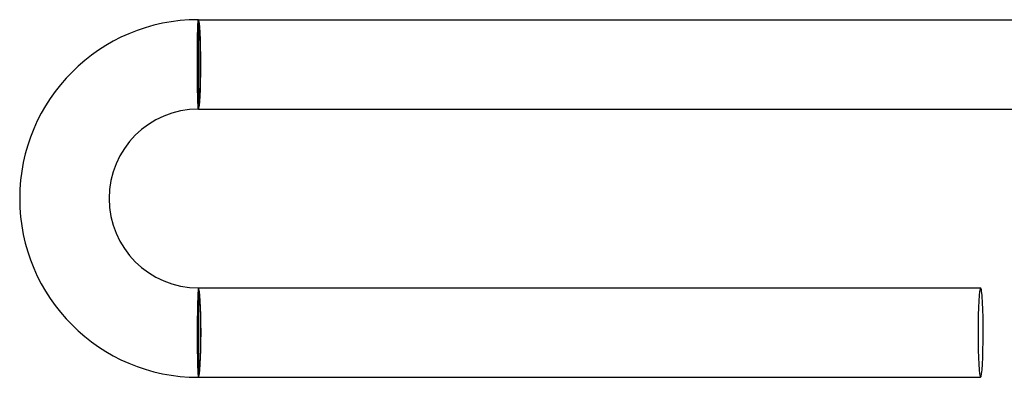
# Model space of a CAD drawing. Header units: millimetres. Extents: x -660 to 660, y -630 to 630.
# Tile 13 of 125: x -660 to -616, y -14 to 2. Entities that reach past the tile are written whole.
import ezdxf

# ---------------------------------------------------------------- set-up
doc = ezdxf.new("R2010")
doc.units = ezdxf.units.MM
doc.layers.add('HIDDEN', color=7, linetype='Continuous')
doc.layers.add('THICK', color=7, linetype='Continuous')

msp = doc.modelspace()

# ---------------------------------------------------------------- linework, layer by layer
at = {"layer": 'HIDDEN'}
for p, q in [((-652.027, 1.747), (-652.024, 1.79)), ((-652.024, 1.79), (-652.022, 1.829)), ((-652.022, 1.829), (-652.02, 1.865)), ((-652.02, 1.865), (-652.017, 1.896)), ((-652.017, 1.896), (-652.015, 1.924)), ((-652.015, 1.924), (-652.013, 1.947)), ((-652.013, 1.947), (-652.01, 1.966)), ((-652.01, 1.966), (-652.008, 1.981)), ((-652.008, 1.981), (-652.005, 1.991)), ((-652.005, 1.991), (-652.003, 1.998)), ((-652.003, 1.998), (-652, 2)), ((-652.041, 1.277), (-652.04, 1.347)), ((-652.04, 1.347), (-652.038, 1.414)), ((-652.038, 1.414), (-652.036, 1.478)), ((-652.036, 1.478), (-652.035, 1.538)), ((-652.035, 1.538), (-652.033, 1.596)), ((-652.033, 1.596), (-652.031, 1.65)), ((-652.031, 1.65), (-652.029, 1.7)), ((-652.029, 1.7), (-652.027, 1.747)), ((-652.048, 0.808), (-652.047, 0.891)), ((-652.047, 0.891), (-652.046, 0.973)), ((-652.046, 0.973), (-652.045, 1.053)), ((-652.045, 1.053), (-652.044, 1.13)), ((-652.044, 1.13), (-652.043, 1.205)), ((-652.043, 1.205), (-652.041, 1.277)), ((-652.051, 0.458), (-652.05, 0.547)), ((-652.051, 0.368), (-652.051, 0.458)), ((-652.05, 0.635), (-652.049, 0.722)), ((-652.05, 0.547), (-652.05, 0.635)), ((-652.049, 0.722), (-652.048, 0.808)), ((-652.051, 0.277), (-652.051, 0.368)), ((-652.051, 0.185), (-652.051, 0.277)), ((-652.051, 0.092), (-652.051, 0.185)), ((-652.051, 0), (-652.051, 0.092)), ((-652.051, -0.095), (-652.051, 0)), ((-652.051, -0.19), (-652.051, -0.095)), ((-652.05, -0.284), (-652.051, -0.19)), ((-652.049, -0.378), (-652.05, -0.284)), ((-652.049, -0.471), (-652.049, -0.378)), ((-652.048, -0.563), (-652.049, -0.471)), ((-652.047, -0.654), (-652.048, -0.563)), ((-652.046, -0.743), (-652.047, -0.654)), ((-652.045, -0.831), (-652.046, -0.743)), ((-652.044, -0.917), (-652.045, -0.831)), ((-652.042, -1), (-652.044, -0.917)), ((-652.041, -1.081), (-652.042, -1)), ((-652.039, -1.16), (-652.041, -1.081)), ((-652.038, -1.236), (-652.039, -1.16)), ((-652.036, -1.31), (-652.038, -1.236)), ((-652.035, -1.38), (-652.036, -1.31)), ((-652.033, -1.448), (-652.035, -1.38)), ((-652.031, -1.512), (-652.033, -1.448)), ((-652.029, -1.572), (-652.031, -1.512)), ((-652.027, -1.629), (-652.029, -1.572)), ((-652.025, -1.682), (-652.027, -1.629)), ((-652.023, -1.732), (-652.025, -1.682)), ((-652.021, -1.778), (-652.023, -1.732)), ((-652.019, -1.819), (-652.021, -1.778)), ((-652.017, -1.857), (-652.019, -1.819)), ((-652.015, -1.89), (-652.017, -1.857)), ((-652.013, -1.919), (-652.015, -1.89)), ((-652.011, -1.944), (-652.013, -1.919)), ((-652.009, -1.964), (-652.011, -1.944)), ((-652.007, -1.98), (-652.009, -1.964)), ((-652.004, -1.991), (-652.007, -1.98)), ((-652.002, -1.998), (-652.004, -1.991)), ((-652, -2), (-652.002, -1.998)), ((-652.016, -10.104), (-652.019, -10.135)), ((-652.014, -10.076), (-652.016, -10.104)), ((-652.012, -10.053), (-652.014, -10.076)), ((-652.009, -10.034), (-652.012, -10.053)), ((-652.007, -10.019), (-652.009, -10.034)), ((-652.005, -10.009), (-652.007, -10.019)), ((-652.002, -10.002), (-652.005, -10.009)), ((-652, -10), (-652.002, -10.002)), ((-652.036, -10.522), (-652.038, -10.586)), ((-652.034, -10.461), (-652.036, -10.522)), ((-652.032, -10.404), (-652.034, -10.461)), ((-652.03, -10.35), (-652.032, -10.404)), ((-652.028, -10.3), (-652.03, -10.35)), ((-652.025, -10.253), (-652.028, -10.3)), ((-652.023, -10.21), (-652.025, -10.253)), ((-652.021, -10.171), (-652.023, -10.21)), ((-652.019, -10.135), (-652.021, -10.171)), ((-652.046, -10.947), (-652.048, -11.027)), ((-652.045, -10.87), (-652.046, -10.947)), ((-652.043, -10.795), (-652.045, -10.87)), ((-652.041, -10.723), (-652.043, -10.795)), ((-652.04, -10.653), (-652.041, -10.723)), ((-652.038, -10.586), (-652.04, -10.653)), ((-652.054, -11.453), (-652.055, -11.542)), ((-652.053, -11.365), (-652.054, -11.453)), ((-652.052, -11.278), (-652.053, -11.365)), ((-652.05, -11.192), (-652.052, -11.278)), ((-652.049, -11.109), (-652.05, -11.192)), ((-652.048, -11.027), (-652.049, -11.109)), ((-652.056, -11.815), (-652.057, -11.908)), ((-652.055, -11.632), (-652.056, -11.723)), ((-652.056, -11.723), (-652.056, -11.815)), ((-652.055, -11.542), (-652.055, -11.632)), ((-652.057, -11.908), (-652.057, -12)), ((-652.057, -12), (-652.057, -12.095)), ((-652.057, -12.095), (-652.057, -12.19)), ((-652.057, -12.19), (-652.057, -12.284)), ((-652.057, -12.284), (-652.057, -12.378)), ((-652.057, -12.378), (-652.057, -12.471)), ((-652.057, -12.471), (-652.056, -12.563)), ((-652.056, -12.563), (-652.055, -12.654)), ((-652.055, -12.654), (-652.055, -12.743)), ((-652.055, -12.743), (-652.054, -12.831)), ((-652.054, -12.831), (-652.053, -12.916)), ((-652.053, -12.916), (-652.051, -13)), ((-652.051, -13), (-652.05, -13.081)), ((-652.05, -13.081), (-652.049, -13.16)), ((-652.049, -13.16), (-652.047, -13.236)), ((-652.047, -13.236), (-652.045, -13.31)), ((-652.045, -13.31), (-652.043, -13.38)), ((-652.043, -13.38), (-652.042, -13.447)), ((-652.042, -13.447), (-652.039, -13.511)), ((-652.039, -13.511), (-652.037, -13.572)), ((-652.037, -13.572), (-652.035, -13.629)), ((-652.035, -13.629), (-652.033, -13.682)), ((-652.033, -13.682), (-652.03, -13.732)), ((-652.03, -13.732), (-652.028, -13.777)), ((-652.028, -13.777), (-652.025, -13.819)), ((-652.025, -13.819), (-652.023, -13.857)), ((-652.023, -13.857), (-652.02, -13.89)), ((-652.02, -13.89), (-652.017, -13.919)), ((-652.017, -13.919), (-652.014, -13.944)), ((-652.014, -13.944), (-652.012, -13.964)), ((-652.012, -13.964), (-652.009, -13.98)), ((-652.009, -13.98), (-652.006, -13.991)), ((-652.006, -13.991), (-652.003, -13.998)), ((-652.003, -13.998), (-652, -14))]:
    msp.add_line(p, q, dxfattribs=at)
for start_param, end_param in [(3.141593, 4.712389), (-1.570796, 0)]:
    msp.add_ellipse((-617, -12), major_axis=(0, -2), ratio=0.05705, start_param=start_param, end_param=end_param, dxfattribs=at)
at = {"layer": 'THICK'}
for p, q in [((-652, 2), (-652, -2)), ((-652, 2), (-614.994, 2)), ((-652, -2), (-614.994, -2)), ((-652, -10), (-652, -14)), ((-652, -10), (-617, -10)), ((-652, -14), (-617, -14))]:
    msp.add_line(p, q, dxfattribs=at)
for radius in [8, 4]:
    msp.add_arc((-652, -6), radius, 90, 270, dxfattribs=at)
for centre, major_axis, ratio, start_param, end_param in [((-652, 0), (0, 2), 0.051215, -1.570796, 0), ((-652, 0), (0, -1.9), 0.051215, 0, 3.141593), ((-652, 0), (0, 2), 0.051215, 3.141593, 4.712389), ((-652, -12), (0, 2), 0.05705, -1.570796, 0), ((-652, -12), (0, 1.9), 0.05705, 3.141593, 6.283185), ((-617, -12), (0, -2), 0.05705, 1.570796, 3.141593), ((-652, -12), (0, 2), 0.05705, 3.141593, 4.712389), ((-617, -12), (0, -2), 0.05705, 0, 1.570796)]:
    msp.add_ellipse(centre, major_axis=major_axis, ratio=ratio, start_param=start_param, end_param=end_param, dxfattribs=at)

doc.saveas('drawing.dxf')
